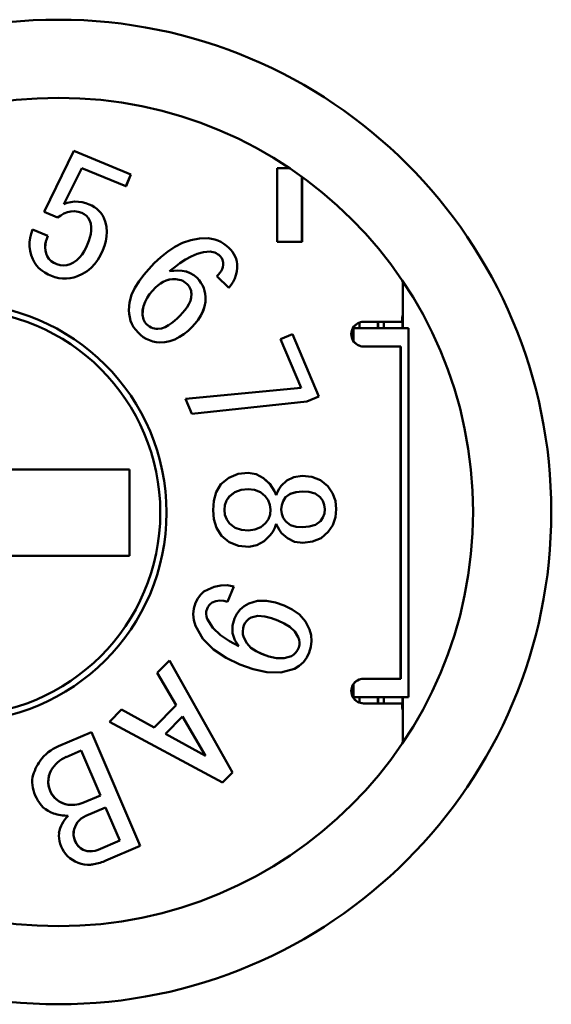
# Model space of a CAD drawing. Header units: inches. Extents: x 1 to 24, y 0.4 to 18.8.
# Tile 6 of 25: x 11.312 to 11.482, y 8.59 to 8.905. Entities that reach past the tile are written whole.
import ezdxf

# ---------------------------------------------------------------- set-up
doc = ezdxf.new("R2010")
doc.units = ezdxf.units.IN
doc.header["$LTSCALE"] = 0.8
doc.header["$MEASUREMENT"] = 0
doc.layers.add('Visible (ANSI)', color=7, linetype='Continuous', lineweight=50)

msp = doc.modelspace()

# ---------------------------------------------------------------- linework, layer by layer
at = {"layer": 'Visible (ANSI)'}
for p, q in [((11.32922, 8.86286), (11.31974, 8.84338)), ((11.34748, 8.85538), (11.32922, 8.86286)), ((11.34747, 8.85538), (11.32922, 8.86286)), ((11.32922, 8.86286), (11.32922, 8.86286)), ((11.32604, 8.84583), (11.33176, 8.85736)), ((11.32604, 8.84582), (11.33175, 8.85736)), ((11.33175, 8.85736), (11.3459, 8.85155)), ((11.3459, 8.85155), (11.34747, 8.85538)), ((11.34591, 8.85155), (11.34748, 8.85538)), ((11.34747, 8.85538), (11.34748, 8.85538)), ((11.39811, 8.8574), (11.39426, 8.8574)), ((11.39426, 8.8574), (11.39426, 8.83378)), ((11.3459, 8.85155), (11.34591, 8.85155)), ((11.40214, 8.83378), (11.40214, 8.85459)), ((11.40215, 8.85458), (11.40215, 8.83378)), ((11.32716, 8.84623), (11.32604, 8.84582)), ((11.32832, 8.8465), (11.32716, 8.84623)), ((11.3295, 8.84664), (11.32832, 8.8465)), ((11.33069, 8.84662), (11.3295, 8.84664)), ((11.33187, 8.84645), (11.33069, 8.84662)), ((11.33069, 8.84662), (11.3307, 8.84662)), ((11.33188, 8.84645), (11.3307, 8.84662)), ((11.33303, 8.84617), (11.33187, 8.84645)), ((11.33187, 8.84645), (11.33188, 8.84645)), ((11.33304, 8.84617), (11.33188, 8.84645)), ((11.33415, 8.84576), (11.33303, 8.84617)), ((11.33303, 8.84617), (11.33304, 8.84617)), ((11.33416, 8.84576), (11.33304, 8.84617)), ((11.33499, 8.84537), (11.33415, 8.84576)), ((11.33415, 8.84576), (11.33416, 8.84576)), ((11.335, 8.84537), (11.33416, 8.84576)), ((11.33579, 8.8449), (11.33499, 8.84537)), ((11.33499, 8.84537), (11.335, 8.84537)), ((11.3358, 8.8449), (11.335, 8.84537)), ((11.31974, 8.84338), (11.32405, 8.8416)), ((11.32405, 8.8416), (11.32504, 8.84225)), ((11.32406, 8.8416), (11.32505, 8.84225)), ((11.32504, 8.84225), (11.32607, 8.84282)), ((11.32504, 8.84225), (11.32505, 8.84225)), ((11.32505, 8.84225), (11.32608, 8.84282)), ((11.32607, 8.84282), (11.32717, 8.84325)), ((11.32607, 8.84282), (11.32608, 8.84282)), ((11.32608, 8.84282), (11.32718, 8.84325)), ((11.32717, 8.84325), (11.32833, 8.8435)), ((11.32717, 8.84325), (11.32718, 8.84325)), ((11.32718, 8.84325), (11.32833, 8.8435)), ((11.32833, 8.8435), (11.3295, 8.84355)), ((11.3295, 8.84355), (11.33067, 8.84337)), ((11.33067, 8.84337), (11.3318, 8.84302)), ((11.3318, 8.84302), (11.33256, 8.8426)), ((11.33256, 8.8426), (11.33327, 8.84209)), ((11.33327, 8.84209), (11.33383, 8.84142)), ((11.33654, 8.84435), (11.33579, 8.8449)), ((11.33579, 8.8449), (11.3358, 8.8449)), ((11.33654, 8.84435), (11.3358, 8.8449)), ((11.33723, 8.84373), (11.33654, 8.84435)), ((11.33722, 8.84373), (11.33654, 8.84435)), ((11.33654, 8.84435), (11.33654, 8.84435)), ((11.33783, 8.84303), (11.33722, 8.84373)), ((11.33722, 8.84373), (11.33723, 8.84373)), ((11.33783, 8.84303), (11.33723, 8.84373)), ((11.33836, 8.84227), (11.33783, 8.84303)), ((11.33836, 8.84227), (11.33783, 8.84303)), ((11.33783, 8.84303), (11.33783, 8.84303)), ((11.33881, 8.84145), (11.33836, 8.84227)), ((11.33881, 8.84145), (11.33836, 8.84227)), ((11.33836, 8.84227), (11.33836, 8.84227)), ((11.32405, 8.8416), (11.32406, 8.8416)), ((11.33383, 8.84142), (11.33429, 8.84068)), ((11.33429, 8.84068), (11.33467, 8.83963)), ((11.33467, 8.83963), (11.33483, 8.83852)), ((11.33934, 8.84002), (11.33881, 8.84145)), ((11.33933, 8.84002), (11.33881, 8.84145)), ((11.33881, 8.84145), (11.33881, 8.84145)), ((11.33968, 8.83854), (11.33933, 8.84002)), ((11.33933, 8.84002), (11.33934, 8.84002)), ((11.33969, 8.83854), (11.33934, 8.84002)), ((11.31561, 8.83636), (11.31529, 8.83502)), ((11.31603, 8.83768), (11.31561, 8.83636)), ((11.3209, 8.83569), (11.31603, 8.83768)), ((11.32089, 8.83569), (11.31603, 8.83768)), ((11.31603, 8.83768), (11.31603, 8.83768)), ((11.33464, 8.83629), (11.33439, 8.8352)), ((11.3348, 8.8374), (11.33464, 8.83629)), ((11.33483, 8.83852), (11.3348, 8.8374)), ((11.33981, 8.83702), (11.33968, 8.83854)), ((11.33968, 8.83854), (11.33969, 8.83854)), ((11.33981, 8.83702), (11.33969, 8.83854)), ((11.33972, 8.8355), (11.33981, 8.83702)), ((11.33972, 8.8355), (11.33981, 8.83702)), ((11.33981, 8.83702), (11.33981, 8.83702)), ((11.31511, 8.83364), (11.3151, 8.83226)), ((11.31529, 8.83502), (11.31511, 8.83364)), ((11.32007, 8.83199), (11.32013, 8.83294)), ((11.32008, 8.83199), (11.32014, 8.83294)), ((11.32013, 8.83294), (11.3203, 8.83388)), ((11.32013, 8.83294), (11.32014, 8.83294)), ((11.32014, 8.83294), (11.32031, 8.83388)), ((11.3203, 8.83388), (11.32056, 8.8348)), ((11.3203, 8.83388), (11.32031, 8.83388)), ((11.32031, 8.83388), (11.32057, 8.8348)), ((11.32056, 8.8348), (11.32089, 8.83569)), ((11.32056, 8.8348), (11.32057, 8.8348)), ((11.32057, 8.8348), (11.3209, 8.83569)), ((11.32089, 8.83569), (11.3209, 8.83569)), ((11.33364, 8.83308), (11.33314, 8.83193)), ((11.33404, 8.83413), (11.33364, 8.83308)), ((11.33439, 8.8352), (11.33404, 8.83413)), ((11.339, 8.83253), (11.33943, 8.834)), ((11.33901, 8.83253), (11.33944, 8.834)), ((11.33943, 8.834), (11.33972, 8.8355)), ((11.33943, 8.834), (11.33944, 8.834)), ((11.33944, 8.834), (11.33972, 8.8355)), ((11.33972, 8.8355), (11.33972, 8.8355)), ((11.364, 8.83342), (11.36151, 8.83215)), ((11.36665, 8.83435), (11.364, 8.83342)), ((11.3694, 8.83487), (11.36665, 8.83435)), ((11.3722, 8.83494), (11.3694, 8.83487)), ((11.37326, 8.83479), (11.3722, 8.83494)), ((11.37325, 8.83479), (11.3722, 8.83494)), ((11.3722, 8.83494), (11.3722, 8.83494)), ((11.37429, 8.83457), (11.37325, 8.83479)), ((11.37325, 8.83479), (11.37326, 8.83479)), ((11.3743, 8.83457), (11.37326, 8.83479)), ((11.3753, 8.83423), (11.37429, 8.83457)), ((11.37429, 8.83457), (11.3743, 8.83457)), ((11.3753, 8.83423), (11.3743, 8.83457)), ((11.37626, 8.83376), (11.3753, 8.83423)), ((11.37625, 8.83376), (11.3753, 8.83423)), ((11.3753, 8.83423), (11.3753, 8.83423)), ((11.37715, 8.83319), (11.37625, 8.83376)), ((11.37625, 8.83376), (11.37626, 8.83376)), ((11.37716, 8.83319), (11.37626, 8.83376)), ((11.37799, 8.83254), (11.37715, 8.83319)), ((11.37715, 8.83319), (11.37716, 8.83319)), ((11.37799, 8.83254), (11.37716, 8.83319)), ((11.39426, 8.83378), (11.40214, 8.83378)), ((11.40214, 8.83378), (11.40215, 8.83378)), ((11.3151, 8.83226), (11.31525, 8.83088)), ((11.31525, 8.83088), (11.31559, 8.82954)), ((11.31559, 8.82954), (11.31612, 8.82826)), ((11.32014, 8.83103), (11.32007, 8.83199)), ((11.32007, 8.83199), (11.32008, 8.83199)), ((11.32015, 8.83103), (11.32008, 8.83199)), ((11.32035, 8.8301), (11.32014, 8.83103)), ((11.32014, 8.83103), (11.32015, 8.83103)), ((11.32036, 8.8301), (11.32015, 8.83103)), ((11.3207, 8.82922), (11.32035, 8.8301)), ((11.32035, 8.8301), (11.32036, 8.8301)), ((11.32071, 8.82922), (11.32036, 8.8301)), ((11.33188, 8.82976), (11.3311, 8.82878)), ((11.33255, 8.83082), (11.33188, 8.82976)), ((11.33314, 8.83193), (11.33255, 8.83082)), ((11.33692, 8.82808), (11.33775, 8.82956)), ((11.33693, 8.82808), (11.33776, 8.82956)), ((11.33775, 8.82956), (11.3385, 8.83109)), ((11.33775, 8.82956), (11.33776, 8.82956)), ((11.33776, 8.82956), (11.33851, 8.83109)), ((11.3385, 8.83109), (11.339, 8.83253)), ((11.3385, 8.83109), (11.33851, 8.83109)), ((11.33851, 8.83109), (11.33901, 8.83253)), ((11.339, 8.83253), (11.33901, 8.83253)), ((11.35917, 8.83061), (11.35699, 8.82885)), ((11.36151, 8.83215), (11.35917, 8.83061)), ((11.36674, 8.82911), (11.36867, 8.82993)), ((11.36675, 8.82911), (11.36868, 8.82993)), ((11.36867, 8.82993), (11.3707, 8.83048)), ((11.36867, 8.82993), (11.36868, 8.82993)), ((11.36868, 8.82993), (11.37071, 8.83048)), ((11.3707, 8.83048), (11.37279, 8.83065)), ((11.3707, 8.83048), (11.37071, 8.83048)), ((11.37071, 8.83048), (11.37279, 8.83065)), ((11.37279, 8.83065), (11.37328, 8.83057)), ((11.37328, 8.83057), (11.37377, 8.83048)), ((11.37377, 8.83048), (11.37425, 8.83034)), ((11.37425, 8.83034), (11.37471, 8.83014)), ((11.37471, 8.83014), (11.37514, 8.82988)), ((11.37514, 8.82988), (11.37554, 8.82958)), ((11.37554, 8.82958), (11.37598, 8.82922)), ((11.3788, 8.83184), (11.37799, 8.83254)), ((11.37879, 8.83184), (11.37799, 8.83254)), ((11.37799, 8.83254), (11.37799, 8.83254)), ((11.37937, 8.83122), (11.37879, 8.83184)), ((11.37879, 8.83184), (11.3788, 8.83184)), ((11.37938, 8.83122), (11.3788, 8.83184)), ((11.3799, 8.83056), (11.37937, 8.83122)), ((11.37937, 8.83122), (11.37938, 8.83122)), ((11.37991, 8.83056), (11.37938, 8.83122)), ((11.38037, 8.82986), (11.3799, 8.83056)), ((11.3799, 8.83056), (11.37991, 8.83056)), ((11.38038, 8.82986), (11.37991, 8.83056)), ((11.38077, 8.82912), (11.38037, 8.82986)), ((11.38037, 8.82986), (11.38038, 8.82986)), ((11.38078, 8.82912), (11.38038, 8.82986)), ((11.31612, 8.82826), (11.31664, 8.82721)), ((11.31664, 8.82721), (11.31731, 8.82624)), ((11.32129, 8.82836), (11.3207, 8.82922)), ((11.3207, 8.82922), (11.32071, 8.82922)), ((11.3213, 8.82836), (11.32071, 8.82922)), ((11.32203, 8.82763), (11.32129, 8.82836)), ((11.32129, 8.82836), (11.3213, 8.82836)), ((11.32203, 8.82763), (11.3213, 8.82836)), ((11.32291, 8.82708), (11.32203, 8.82763)), ((11.3229, 8.82708), (11.32203, 8.82763)), ((11.32203, 8.82763), (11.32203, 8.82763)), ((11.32383, 8.82662), (11.3229, 8.82708)), ((11.3229, 8.82708), (11.32291, 8.82708)), ((11.32384, 8.82662), (11.32291, 8.82708)), ((11.32486, 8.82632), (11.32383, 8.82662)), ((11.32383, 8.82662), (11.32384, 8.82662)), ((11.32487, 8.82632), (11.32384, 8.82662)), ((11.32593, 8.82624), (11.32486, 8.82632)), ((11.32486, 8.82632), (11.32487, 8.82632)), ((11.32594, 8.82624), (11.32487, 8.82632)), ((11.327, 8.82636), (11.32593, 8.82624)), ((11.32804, 8.82664), (11.327, 8.82636)), ((11.32918, 8.82717), (11.32804, 8.82664)), ((11.3302, 8.8279), (11.32918, 8.82717)), ((11.3311, 8.82878), (11.3302, 8.8279)), ((11.33477, 8.82545), (11.33593, 8.8267)), ((11.33478, 8.82545), (11.33594, 8.8267)), ((11.33593, 8.8267), (11.33692, 8.82808)), ((11.33593, 8.8267), (11.33594, 8.8267)), ((11.33594, 8.8267), (11.33693, 8.82808)), ((11.33692, 8.82808), (11.33693, 8.82808)), ((11.35495, 8.82693), (11.35324, 8.82509)), ((11.35699, 8.82885), (11.35495, 8.82693)), ((11.36147, 8.82569), (11.36315, 8.82694)), ((11.36148, 8.82569), (11.36316, 8.82694)), ((11.36315, 8.82694), (11.3649, 8.8281)), ((11.36315, 8.82694), (11.36316, 8.82694)), ((11.36316, 8.82694), (11.36491, 8.8281)), ((11.3649, 8.8281), (11.36674, 8.82911)), ((11.3649, 8.8281), (11.36491, 8.8281)), ((11.36491, 8.8281), (11.36675, 8.82911)), ((11.36674, 8.82911), (11.36675, 8.82911)), ((11.37598, 8.82922), (11.37651, 8.82855)), ((11.37651, 8.82855), (11.37679, 8.82798)), ((11.37679, 8.82798), (11.37699, 8.82714)), ((11.37697, 8.82638), (11.37684, 8.8257)), ((11.37699, 8.82714), (11.37697, 8.82638)), ((11.38109, 8.82833), (11.38077, 8.82912)), ((11.38077, 8.82912), (11.38078, 8.82912)), ((11.38109, 8.82833), (11.38078, 8.82912)), ((11.38131, 8.82751), (11.38109, 8.82833)), ((11.3813, 8.82751), (11.38109, 8.82833)), ((11.38109, 8.82833), (11.38109, 8.82833)), ((11.38141, 8.82668), (11.3813, 8.82751)), ((11.3813, 8.82751), (11.38131, 8.82751)), ((11.38142, 8.82668), (11.38131, 8.82751)), ((11.38143, 8.82549), (11.38141, 8.82668)), ((11.38141, 8.82668), (11.38142, 8.82668)), ((11.38144, 8.82549), (11.38142, 8.82668)), ((11.31731, 8.82624), (11.3181, 8.82537)), ((11.3181, 8.82537), (11.31899, 8.82461)), ((11.31899, 8.82461), (11.31996, 8.82394)), ((11.31996, 8.82394), (11.32099, 8.82337)), ((11.32099, 8.82337), (11.32206, 8.82289)), ((11.33043, 8.82283), (11.33199, 8.82351)), ((11.33043, 8.82283), (11.33199, 8.82351)), ((11.33199, 8.82351), (11.33346, 8.82438)), ((11.33199, 8.82351), (11.33345, 8.82438)), ((11.33199, 8.82351), (11.33199, 8.82351)), ((11.33345, 8.82438), (11.33477, 8.82545)), ((11.33345, 8.82438), (11.33346, 8.82438)), ((11.33346, 8.82438), (11.33478, 8.82545)), ((11.33477, 8.82545), (11.33478, 8.82545)), ((11.3516, 8.8232), (11.35008, 8.8212)), ((11.35324, 8.82509), (11.3516, 8.8232)), ((11.35983, 8.82438), (11.36148, 8.82569)), ((11.35983, 8.82438), (11.36147, 8.82569)), ((11.36117, 8.82455), (11.35983, 8.82438)), ((11.36251, 8.82463), (11.36117, 8.82455)), ((11.36147, 8.82569), (11.36148, 8.82569)), ((11.36386, 8.82455), (11.36251, 8.82463)), ((11.36251, 8.82463), (11.36252, 8.82463)), ((11.36387, 8.82455), (11.36252, 8.82463)), ((11.36518, 8.82427), (11.36386, 8.82455)), ((11.36386, 8.82455), (11.36387, 8.82455)), ((11.36519, 8.82427), (11.36387, 8.82455)), ((11.36644, 8.82379), (11.36518, 8.82427)), ((11.36518, 8.82427), (11.36519, 8.82427)), ((11.36645, 8.82379), (11.36519, 8.82427)), ((11.36759, 8.82308), (11.36644, 8.82379)), ((11.36644, 8.82379), (11.36645, 8.82379)), ((11.3676, 8.82308), (11.36645, 8.82379)), ((11.37546, 8.82329), (11.37498, 8.82278)), ((11.37589, 8.82384), (11.37546, 8.82329)), ((11.37628, 8.82442), (11.37589, 8.82384)), ((11.3766, 8.82504), (11.37628, 8.82442)), ((11.37684, 8.8257), (11.3766, 8.82504)), ((11.38065, 8.82204), (11.38105, 8.82316)), ((11.38065, 8.82204), (11.38105, 8.82316)), ((11.38105, 8.82316), (11.38132, 8.82431)), ((11.38105, 8.82316), (11.38131, 8.82431)), ((11.38105, 8.82316), (11.38105, 8.82316)), ((11.38131, 8.82431), (11.38143, 8.82549)), ((11.38131, 8.82431), (11.38132, 8.82431)), ((11.38132, 8.82431), (11.38144, 8.82549)), ((11.38143, 8.82549), (11.38144, 8.82549)), ((11.32206, 8.82289), (11.32321, 8.82247)), ((11.32321, 8.82247), (11.32441, 8.82218)), ((11.32441, 8.82218), (11.32562, 8.82203)), ((11.32562, 8.82203), (11.32685, 8.82202)), ((11.32685, 8.82202), (11.32807, 8.82215)), ((11.32685, 8.82202), (11.32686, 8.82202)), ((11.32686, 8.82202), (11.32808, 8.82215)), ((11.32807, 8.82215), (11.32927, 8.82242)), ((11.32807, 8.82215), (11.32808, 8.82215)), ((11.32808, 8.82215), (11.32927, 8.82242)), ((11.32927, 8.82242), (11.33043, 8.82283)), ((11.32927, 8.82242), (11.33043, 8.82283)), ((11.32927, 8.82242), (11.32927, 8.82242)), ((11.33043, 8.82283), (11.33043, 8.82283)), ((11.35008, 8.8212), (11.34876, 8.81907)), ((11.35691, 8.82049), (11.35609, 8.81986)), ((11.35691, 8.82049), (11.35609, 8.81986)), ((11.35779, 8.82102), (11.35691, 8.82049)), ((11.3578, 8.82102), (11.35691, 8.82049)), ((11.35691, 8.82049), (11.35691, 8.82049)), ((11.35875, 8.82143), (11.35779, 8.82102)), ((11.35779, 8.82102), (11.3578, 8.82102)), ((11.35876, 8.82143), (11.3578, 8.82102)), ((11.35975, 8.82169), (11.35875, 8.82143)), ((11.35875, 8.82143), (11.35876, 8.82143)), ((11.35976, 8.82169), (11.35876, 8.82143)), ((11.36078, 8.82181), (11.35975, 8.82169)), ((11.35975, 8.82169), (11.35976, 8.82169)), ((11.36079, 8.82181), (11.35976, 8.82169)), ((11.36182, 8.82185), (11.36078, 8.82181)), ((11.36238, 8.82177), (11.36182, 8.82185)), ((11.36295, 8.82166), (11.36238, 8.82177)), ((11.3635, 8.82151), (11.36295, 8.82166)), ((11.36402, 8.82128), (11.3635, 8.82151)), ((11.36451, 8.82098), (11.36402, 8.82128)), ((11.36497, 8.82064), (11.36451, 8.82098)), ((11.36542, 8.82028), (11.36497, 8.82064)), ((11.36575, 8.8199), (11.36542, 8.82028)), ((11.36863, 8.82222), (11.36759, 8.82308)), ((11.36759, 8.82308), (11.3676, 8.82308)), ((11.36864, 8.82222), (11.3676, 8.82308)), ((11.36926, 8.82149), (11.36863, 8.82222)), ((11.36863, 8.82222), (11.36864, 8.82222)), ((11.36927, 8.82149), (11.36864, 8.82222)), ((11.36985, 8.82071), (11.36926, 8.82149)), ((11.36926, 8.82149), (11.36927, 8.82149)), ((11.36986, 8.82071), (11.36927, 8.82149)), ((11.37035, 8.81988), (11.36985, 8.82071)), ((11.36985, 8.82071), (11.36986, 8.82071)), ((11.37035, 8.81988), (11.36986, 8.82071)), ((11.37498, 8.82278), (11.37872, 8.81908)), ((11.37947, 8.81999), (11.38011, 8.82099)), ((11.37948, 8.81999), (11.38012, 8.82099)), ((11.38011, 8.82099), (11.38065, 8.82204)), ((11.38011, 8.82099), (11.38012, 8.82099)), ((11.38012, 8.82099), (11.38065, 8.82204)), ((11.38065, 8.82204), (11.38065, 8.82204)), ((11.43436, 8.82114), (11.43436, 8.80622)), ((11.34876, 8.81907), (11.34769, 8.8168)), ((11.35345, 8.81702), (11.35265, 8.81584)), ((11.35346, 8.81702), (11.35266, 8.81584)), ((11.35435, 8.81812), (11.35345, 8.81702)), ((11.35345, 8.81702), (11.35346, 8.81702)), ((11.35436, 8.81812), (11.35346, 8.81702)), ((11.35531, 8.81917), (11.35435, 8.81812)), ((11.35435, 8.81812), (11.35436, 8.81812)), ((11.35531, 8.81917), (11.35436, 8.81812)), ((11.35609, 8.81986), (11.35531, 8.81917)), ((11.35609, 8.81986), (11.35531, 8.81917)), ((11.35531, 8.81917), (11.35531, 8.81917)), ((11.35609, 8.81986), (11.35609, 8.81986)), ((11.36606, 8.81951), (11.36575, 8.8199)), ((11.36632, 8.81908), (11.36606, 8.81951)), ((11.36653, 8.81862), (11.36632, 8.81908)), ((11.36668, 8.81814), (11.36653, 8.81862)), ((11.36678, 8.81765), (11.36668, 8.81814)), ((11.36684, 8.81715), (11.36678, 8.81765)), ((11.36678, 8.81601), (11.36684, 8.81715)), ((11.37074, 8.81899), (11.37035, 8.81988)), ((11.37073, 8.81899), (11.37035, 8.81988)), ((11.37035, 8.81988), (11.37035, 8.81988)), ((11.37101, 8.81806), (11.37073, 8.81899)), ((11.37073, 8.81899), (11.37074, 8.81899)), ((11.37102, 8.81806), (11.37074, 8.81899)), ((11.3712, 8.81711), (11.37101, 8.81806)), ((11.37101, 8.81806), (11.37102, 8.81806)), ((11.3712, 8.81711), (11.37102, 8.81806)), ((11.37133, 8.81614), (11.3712, 8.81711)), ((11.37132, 8.81614), (11.3712, 8.81711)), ((11.3712, 8.81711), (11.3712, 8.81711)), ((11.37872, 8.81908), (11.37947, 8.81999)), ((11.37872, 8.81908), (11.37873, 8.81908)), ((11.37873, 8.81908), (11.37948, 8.81999)), ((11.37947, 8.81999), (11.37948, 8.81999)), ((11.34699, 8.81439), (11.34682, 8.81189)), ((11.34769, 8.8168), (11.34699, 8.81439)), ((11.35199, 8.81458), (11.35149, 8.81325)), ((11.35199, 8.81458), (11.3515, 8.81325)), ((11.35265, 8.81584), (11.35199, 8.81458)), ((11.35266, 8.81584), (11.35199, 8.81458)), ((11.35199, 8.81458), (11.35199, 8.81458)), ((11.35265, 8.81584), (11.35266, 8.81584)), ((11.36541, 8.81287), (11.36601, 8.81385)), ((11.36601, 8.81385), (11.36648, 8.8149)), ((11.36648, 8.8149), (11.36678, 8.81601)), ((11.37102, 8.81305), (11.3713, 8.81459)), ((11.37103, 8.81305), (11.37131, 8.81459)), ((11.3713, 8.81459), (11.37132, 8.81614)), ((11.3713, 8.81459), (11.37131, 8.81459)), ((11.37131, 8.81459), (11.37133, 8.81614)), ((11.37132, 8.81614), (11.37133, 8.81614)), ((11.34682, 8.81189), (11.34693, 8.81077)), ((11.34693, 8.81077), (11.3471, 8.80965)), ((11.35123, 8.81186), (11.35118, 8.81044)), ((11.35124, 8.81186), (11.35119, 8.81044)), ((11.35149, 8.81325), (11.35123, 8.81186)), ((11.35123, 8.81186), (11.35124, 8.81186)), ((11.3515, 8.81325), (11.35124, 8.81186)), ((11.35149, 8.81325), (11.3515, 8.81325)), ((11.3632, 8.81023), (11.36399, 8.81106)), ((11.36399, 8.81106), (11.36473, 8.81194)), ((11.36473, 8.81194), (11.36541, 8.81287)), ((11.36982, 8.81019), (11.37051, 8.81158)), ((11.36983, 8.81019), (11.37052, 8.81158)), ((11.37051, 8.81158), (11.37102, 8.81305)), ((11.37051, 8.81158), (11.37052, 8.81158)), ((11.37052, 8.81158), (11.37103, 8.81305)), ((11.37102, 8.81305), (11.37103, 8.81305)), ((11.3471, 8.80965), (11.34739, 8.80856)), ((11.34739, 8.80856), (11.34781, 8.80752)), ((11.34781, 8.80752), (11.34835, 8.80653)), ((11.35118, 8.81044), (11.35126, 8.80994)), ((11.35118, 8.81044), (11.35119, 8.81044)), ((11.35119, 8.81044), (11.35126, 8.80994)), ((11.35126, 8.80994), (11.35135, 8.80945)), ((11.35126, 8.80994), (11.35136, 8.80945)), ((11.35126, 8.80994), (11.35126, 8.80994)), ((11.35135, 8.80945), (11.35149, 8.80897)), ((11.35135, 8.80945), (11.35136, 8.80945)), ((11.35136, 8.80945), (11.3515, 8.80897)), ((11.35149, 8.80897), (11.3517, 8.80852)), ((11.35149, 8.80897), (11.3515, 8.80897)), ((11.3515, 8.80897), (11.35171, 8.80852)), ((11.3517, 8.80852), (11.35197, 8.8081)), ((11.3517, 8.80852), (11.35171, 8.80852)), ((11.35171, 8.80852), (11.35197, 8.8081)), ((11.35197, 8.8081), (11.35227, 8.8077)), ((11.35197, 8.8081), (11.35228, 8.8077)), ((11.35197, 8.8081), (11.35197, 8.8081)), ((11.35227, 8.8077), (11.35259, 8.80732)), ((11.35227, 8.8077), (11.35228, 8.8077)), ((11.35228, 8.8077), (11.3526, 8.80732)), ((11.35946, 8.80708), (11.36046, 8.80778)), ((11.36046, 8.80778), (11.36142, 8.80855)), ((11.36142, 8.80855), (11.36232, 8.80937)), ((11.36232, 8.80937), (11.3632, 8.81023)), ((11.36695, 8.80652), (11.36801, 8.80766)), ((11.36695, 8.80652), (11.36801, 8.80766)), ((11.36801, 8.80766), (11.36898, 8.80888)), ((11.36801, 8.80766), (11.36897, 8.80888)), ((11.36801, 8.80766), (11.36801, 8.80766)), ((11.36897, 8.80888), (11.36982, 8.81019)), ((11.36897, 8.80888), (11.36898, 8.80888)), ((11.36898, 8.80888), (11.36983, 8.81019)), ((11.36982, 8.81019), (11.36983, 8.81019)), ((11.42052, 8.80622), (11.42052, 8.80794)), ((11.42183, 8.80819), (11.4238, 8.80819)), ((11.4238, 8.80819), (11.43373, 8.80819)), ((11.42638, 8.80622), (11.42638, 8.80819)), ((11.42649, 8.80819), (11.42649, 8.80622)), ((11.42834, 8.80622), (11.42834, 8.80819)), ((11.43421, 8.80819), (11.43373, 8.80819)), ((11.43424, 8.80622), (11.43424, 8.80819)), ((11.34835, 8.80653), (11.34902, 8.80562)), ((11.34902, 8.80562), (11.34975, 8.80476)), ((11.34975, 8.80476), (11.35057, 8.80401)), ((11.35259, 8.80732), (11.35302, 8.80698)), ((11.35259, 8.80732), (11.3526, 8.80732)), ((11.3526, 8.80732), (11.35303, 8.80698)), ((11.35302, 8.80698), (11.35347, 8.80667)), ((11.35302, 8.80698), (11.35303, 8.80698)), ((11.35303, 8.80698), (11.35347, 8.80667)), ((11.35347, 8.80667), (11.35394, 8.8064)), ((11.35347, 8.80667), (11.35394, 8.8064)), ((11.35347, 8.80667), (11.35347, 8.80667)), ((11.35394, 8.8064), (11.35444, 8.8062)), ((11.35394, 8.8064), (11.35445, 8.8062)), ((11.35394, 8.8064), (11.35394, 8.8064)), ((11.35444, 8.8062), (11.35497, 8.80606)), ((11.35444, 8.8062), (11.35445, 8.8062)), ((11.35445, 8.8062), (11.35497, 8.80606)), ((11.35497, 8.80606), (11.3555, 8.80597)), ((11.35497, 8.80606), (11.35551, 8.80597)), ((11.35497, 8.80606), (11.35497, 8.80606)), ((11.3555, 8.80597), (11.35604, 8.80591)), ((11.3555, 8.80597), (11.35551, 8.80597)), ((11.35551, 8.80597), (11.35604, 8.80591)), ((11.35604, 8.80591), (11.35725, 8.80605)), ((11.35725, 8.80605), (11.3584, 8.80648)), ((11.3584, 8.80648), (11.35946, 8.80708)), ((11.36302, 8.80336), (11.36442, 8.80429)), ((11.36303, 8.80336), (11.36443, 8.80429)), ((11.36442, 8.80429), (11.36572, 8.80536)), ((11.36442, 8.80429), (11.36443, 8.80429)), ((11.36443, 8.80429), (11.36573, 8.80536)), ((11.36572, 8.80536), (11.36695, 8.80652)), ((11.36572, 8.80536), (11.36573, 8.80536)), ((11.36573, 8.80536), (11.36695, 8.80652)), ((11.36695, 8.80652), (11.36695, 8.80652)), ((11.41856, 8.80622), (11.42077, 8.80622)), ((11.41856, 8.80213), (11.41856, 8.80622)), ((11.43614, 8.80622), (11.42077, 8.80622)), ((11.43614, 8.68811), (11.43614, 8.80622)), ((11.43621, 8.80622), (11.43614, 8.80622)), ((11.43621, 8.68811), (11.43621, 8.80622)), ((11.35057, 8.80401), (11.35144, 8.80334)), ((11.35144, 8.80334), (11.35239, 8.80276)), ((11.35239, 8.80276), (11.35339, 8.80229)), ((11.35339, 8.80229), (11.35444, 8.80193)), ((11.35444, 8.80193), (11.35552, 8.80171)), ((11.35552, 8.80171), (11.35662, 8.80162)), ((11.35662, 8.80162), (11.35831, 8.80167)), ((11.35831, 8.80167), (11.35996, 8.802)), ((11.35831, 8.80167), (11.35995, 8.802)), ((11.35831, 8.80167), (11.35831, 8.80167)), ((11.35995, 8.802), (11.36153, 8.80258)), ((11.35995, 8.802), (11.35996, 8.802)), ((11.35996, 8.802), (11.36154, 8.80258)), ((11.36153, 8.80258), (11.36302, 8.80336)), ((11.36153, 8.80258), (11.36154, 8.80258)), ((11.36154, 8.80258), (11.36303, 8.80336)), ((11.36302, 8.80336), (11.36303, 8.80336)), ((11.39914, 8.80423), (11.39532, 8.80261)), ((11.39532, 8.80261), (11.40187, 8.78711)), ((11.40755, 8.78433), (11.39914, 8.80423)), ((11.39914, 8.80423), (11.39915, 8.80423)), ((11.40756, 8.78433), (11.39915, 8.80423)), ((11.43364, 8.80031), (11.42183, 8.80031)), ((11.43364, 8.69401), (11.43364, 8.80031)), ((11.43369, 8.80031), (11.43364, 8.80031)), ((11.43369, 8.69401), (11.43369, 8.80031)), ((11.40187, 8.78711), (11.36495, 8.78361)), ((11.36495, 8.78361), (11.36699, 8.7788)), ((11.36699, 8.7788), (11.40367, 8.78269)), ((11.36699, 8.7788), (11.40366, 8.78269)), ((11.40366, 8.78269), (11.40755, 8.78433)), ((11.40366, 8.78269), (11.40367, 8.78269)), ((11.40367, 8.78269), (11.40756, 8.78433)), ((11.40755, 8.78433), (11.40756, 8.78433)), ((11.36699, 8.7788), (11.36699, 8.7788)), ((11.34703, 8.76094), (11.27617, 8.76094)), ((11.34703, 8.73338), (11.34703, 8.76094)), ((11.37872, 8.7583), (11.37626, 8.75621)), ((11.3817, 8.75954), (11.37872, 8.7583)), ((11.38491, 8.75993), (11.3817, 8.75954)), ((11.38753, 8.75946), (11.38491, 8.75993)), ((11.38491, 8.75993), (11.38492, 8.75993)), ((11.38754, 8.75946), (11.38492, 8.75993)), ((11.38985, 8.75815), (11.38753, 8.75946)), ((11.38753, 8.75946), (11.38754, 8.75946)), ((11.38985, 8.75815), (11.38754, 8.75946)), ((11.39182, 8.75634), (11.38985, 8.75815)), ((11.39181, 8.75634), (11.38985, 8.75815)), ((11.38985, 8.75815), (11.38985, 8.75815)), ((11.39732, 8.7574), (11.39545, 8.75569)), ((11.39958, 8.75853), (11.39732, 8.7574)), ((11.40217, 8.75896), (11.39958, 8.75853)), ((11.40529, 8.75862), (11.40217, 8.75896)), ((11.40529, 8.75862), (11.40217, 8.75896)), ((11.40217, 8.75896), (11.40217, 8.75896)), ((11.40808, 8.7575), (11.40529, 8.75862)), ((11.40807, 8.7575), (11.40529, 8.75862)), ((11.40529, 8.75862), (11.40529, 8.75862)), ((11.4104, 8.75558), (11.40807, 8.7575)), ((11.40807, 8.7575), (11.40808, 8.7575)), ((11.4104, 8.75558), (11.40808, 8.7575)), ((11.37626, 8.75621), (11.37472, 8.75371)), ((11.38275, 8.75445), (11.38066, 8.75372)), ((11.38276, 8.75445), (11.38067, 8.75372)), ((11.38496, 8.75469), (11.38275, 8.75445)), ((11.38275, 8.75445), (11.38276, 8.75445)), ((11.38496, 8.75469), (11.38276, 8.75445)), ((11.38698, 8.75447), (11.38496, 8.75469)), ((11.38886, 8.75373), (11.38698, 8.75447)), ((11.39264, 8.75522), (11.39181, 8.75634)), ((11.39181, 8.75634), (11.39182, 8.75634)), ((11.39265, 8.75522), (11.39182, 8.75634)), ((11.39333, 8.754), (11.39264, 8.75522)), ((11.39264, 8.75522), (11.39265, 8.75522)), ((11.39333, 8.754), (11.39265, 8.75522)), ((11.39386, 8.75271), (11.39333, 8.754)), ((11.39386, 8.7527), (11.39333, 8.754)), ((11.39333, 8.754), (11.39333, 8.754)), ((11.39481, 8.75476), (11.39428, 8.75376)), ((11.39545, 8.75569), (11.39481, 8.75476)), ((11.40221, 8.75393), (11.40023, 8.75375)), ((11.40222, 8.75393), (11.40024, 8.75375)), ((11.40437, 8.7538), (11.40221, 8.75393)), ((11.41191, 8.75342), (11.4104, 8.75558)), ((11.4119, 8.75342), (11.4104, 8.75558)), ((11.4104, 8.75558), (11.4104, 8.75558)), ((11.37393, 8.75089), (11.37372, 8.74796)), ((11.37472, 8.75371), (11.37393, 8.75089)), ((11.37804, 8.75105), (11.37751, 8.74957)), ((11.37804, 8.75105), (11.37751, 8.74957)), ((11.37892, 8.75235), (11.37804, 8.75105)), ((11.37893, 8.75235), (11.37804, 8.75105)), ((11.37804, 8.75105), (11.37804, 8.75105)), ((11.38066, 8.75372), (11.37892, 8.75235)), ((11.37892, 8.75235), (11.37893, 8.75235)), ((11.38067, 8.75372), (11.37893, 8.75235)), ((11.38066, 8.75372), (11.38067, 8.75372)), ((11.39043, 8.75245), (11.38886, 8.75373)), ((11.39133, 8.75116), (11.39043, 8.75245)), ((11.3919, 8.74969), (11.39133, 8.75116)), ((11.39428, 8.75376), (11.39386, 8.7527)), ((11.39613, 8.75087), (11.39566, 8.74955)), ((11.39614, 8.75087), (11.39567, 8.74955)), ((11.3969, 8.75205), (11.39613, 8.75087)), ((11.39613, 8.75087), (11.39614, 8.75087)), ((11.3969, 8.75205), (11.39614, 8.75087)), ((11.39841, 8.75319), (11.3969, 8.75205)), ((11.39842, 8.75319), (11.3969, 8.75205)), ((11.3969, 8.75205), (11.3969, 8.75205)), ((11.40023, 8.75375), (11.39841, 8.75319)), ((11.39841, 8.75319), (11.39842, 8.75319)), ((11.40024, 8.75375), (11.39842, 8.75319)), ((11.40023, 8.75375), (11.40024, 8.75375)), ((11.40633, 8.75329), (11.40437, 8.7538)), ((11.408, 8.75214), (11.40633, 8.75329)), ((11.40879, 8.75098), (11.408, 8.75214)), ((11.40928, 8.74967), (11.40879, 8.75098)), ((11.4128, 8.75093), (11.4119, 8.75342)), ((11.4119, 8.75342), (11.41191, 8.75342)), ((11.41281, 8.75093), (11.41191, 8.75342)), ((11.41309, 8.74831), (11.4128, 8.75093)), ((11.4128, 8.75093), (11.41281, 8.75093)), ((11.4131, 8.74831), (11.41281, 8.75093)), ((11.37372, 8.74796), (11.37399, 8.74504)), ((11.37751, 8.74957), (11.37734, 8.748)), ((11.37734, 8.748), (11.37753, 8.74644)), ((11.37734, 8.748), (11.37735, 8.748)), ((11.37751, 8.74957), (11.37735, 8.748)), ((11.37735, 8.748), (11.37753, 8.74644)), ((11.37751, 8.74957), (11.37751, 8.74957)), ((11.39209, 8.74813), (11.3919, 8.74969)), ((11.39193, 8.74656), (11.39209, 8.74813)), ((11.39566, 8.74955), (11.39552, 8.74816)), ((11.39552, 8.74816), (11.39568, 8.74676)), ((11.39552, 8.74816), (11.39553, 8.74816)), ((11.39567, 8.74955), (11.39553, 8.74816)), ((11.39553, 8.74816), (11.39569, 8.74676)), ((11.39566, 8.74955), (11.39567, 8.74955)), ((11.40945, 8.74828), (11.40928, 8.74967)), ((11.40931, 8.74688), (11.40945, 8.74828)), ((11.41284, 8.74568), (11.41309, 8.74831)), ((11.41285, 8.74568), (11.4131, 8.74831)), ((11.41309, 8.74831), (11.4131, 8.74831)), ((11.37399, 8.74504), (11.37482, 8.74224)), ((11.37753, 8.74644), (11.37809, 8.74497)), ((11.37753, 8.74644), (11.37809, 8.74497)), ((11.37753, 8.74644), (11.37753, 8.74644)), ((11.37809, 8.74497), (11.379, 8.74368)), ((11.37809, 8.74497), (11.379, 8.74368)), ((11.37809, 8.74497), (11.37809, 8.74497)), ((11.39051, 8.74378), (11.39139, 8.74508)), ((11.39139, 8.74508), (11.39193, 8.74656)), ((11.39568, 8.74676), (11.39617, 8.74545)), ((11.39568, 8.74676), (11.39569, 8.74676)), ((11.39569, 8.74676), (11.39618, 8.74545)), ((11.39617, 8.74545), (11.39696, 8.7443)), ((11.39617, 8.74545), (11.39618, 8.74545)), ((11.39618, 8.74545), (11.39697, 8.7443)), ((11.40807, 8.74439), (11.40884, 8.74556)), ((11.40884, 8.74556), (11.40931, 8.74688)), ((11.41199, 8.74318), (11.41284, 8.74568)), ((11.412, 8.74318), (11.41285, 8.74568)), ((11.41284, 8.74568), (11.41285, 8.74568)), ((11.37482, 8.74224), (11.3764, 8.73978)), ((11.379, 8.74368), (11.38075, 8.74233)), ((11.379, 8.74368), (11.38076, 8.74233)), ((11.379, 8.74368), (11.379, 8.74368)), ((11.38075, 8.74233), (11.38285, 8.74164)), ((11.38075, 8.74233), (11.38076, 8.74233)), ((11.38076, 8.74233), (11.38286, 8.74164)), ((11.38285, 8.74164), (11.38507, 8.74145)), ((11.38285, 8.74164), (11.38286, 8.74164)), ((11.38286, 8.74164), (11.38507, 8.74145)), ((11.38507, 8.74145), (11.38708, 8.74171)), ((11.38708, 8.74171), (11.38895, 8.74248)), ((11.38895, 8.74248), (11.39051, 8.74378)), ((11.39279, 8.74103), (11.39346, 8.74226)), ((11.3928, 8.74103), (11.39347, 8.74226)), ((11.39346, 8.74226), (11.39394, 8.74358)), ((11.39346, 8.74226), (11.39347, 8.74226)), ((11.39347, 8.74226), (11.39394, 8.74357)), ((11.39394, 8.74358), (11.39438, 8.74254)), ((11.39438, 8.74254), (11.39493, 8.74155)), ((11.39493, 8.74155), (11.39559, 8.74063)), ((11.39696, 8.7443), (11.3985, 8.74318)), ((11.39696, 8.7443), (11.39697, 8.7443)), ((11.39697, 8.7443), (11.39851, 8.74318)), ((11.3985, 8.74318), (11.40033, 8.74265)), ((11.3985, 8.74318), (11.39851, 8.74318)), ((11.39851, 8.74318), (11.40033, 8.74265)), ((11.40033, 8.74265), (11.40233, 8.74251)), ((11.40033, 8.74265), (11.40234, 8.74251)), ((11.40033, 8.74265), (11.40033, 8.74265)), ((11.40233, 8.74251), (11.40446, 8.74267)), ((11.40446, 8.74267), (11.40641, 8.74322)), ((11.40641, 8.74322), (11.40807, 8.74439)), ((11.41052, 8.74098), (11.41199, 8.74318)), ((11.41053, 8.74098), (11.412, 8.74318)), ((11.41199, 8.74318), (11.412, 8.74318)), ((11.3764, 8.73978), (11.37889, 8.73772)), ((11.39002, 8.73807), (11.39195, 8.73991)), ((11.39003, 8.73807), (11.39196, 8.73991)), ((11.39195, 8.73991), (11.39279, 8.74103)), ((11.39195, 8.73991), (11.39196, 8.73991)), ((11.39196, 8.73991), (11.3928, 8.74103)), ((11.39279, 8.74103), (11.3928, 8.74103)), ((11.39559, 8.74063), (11.39748, 8.73895)), ((11.39748, 8.73895), (11.39977, 8.73785)), ((11.40546, 8.73787), (11.40823, 8.73903)), ((11.40547, 8.73787), (11.40824, 8.73903)), ((11.40823, 8.73903), (11.41052, 8.74098)), ((11.40823, 8.73903), (11.40824, 8.73903)), ((11.40824, 8.73903), (11.41053, 8.74098)), ((11.41052, 8.74098), (11.41053, 8.74098)), ((11.37889, 8.73772), (11.3819, 8.73653)), ((11.3819, 8.73653), (11.38512, 8.7362)), ((11.38512, 8.7362), (11.38773, 8.73673)), ((11.38512, 8.7362), (11.38513, 8.7362)), ((11.38513, 8.7362), (11.38774, 8.73673)), ((11.38773, 8.73673), (11.39002, 8.73807)), ((11.38773, 8.73673), (11.38774, 8.73673)), ((11.38774, 8.73673), (11.39003, 8.73807)), ((11.39002, 8.73807), (11.39003, 8.73807)), ((11.39977, 8.73785), (11.40237, 8.73748)), ((11.40237, 8.73748), (11.40546, 8.73787)), ((11.40237, 8.73748), (11.40238, 8.73748)), ((11.40238, 8.73748), (11.40547, 8.73787)), ((11.40546, 8.73787), (11.40547, 8.73787)), ((11.27617, 8.73338), (11.34703, 8.73338)), ((11.37215, 8.72261), (11.37083, 8.72189)), ((11.3741, 8.72341), (11.37215, 8.72261)), ((11.37616, 8.72388), (11.3741, 8.72341)), ((11.37827, 8.72392), (11.37616, 8.72388)), ((11.38033, 8.72348), (11.37827, 8.72392)), ((11.37827, 8.72392), (11.37828, 8.72392)), ((11.38034, 8.72348), (11.37828, 8.72392)), ((11.37836, 8.71861), (11.38033, 8.72348)), ((11.37837, 8.71861), (11.38034, 8.72348)), ((11.38033, 8.72348), (11.38034, 8.72348)), ((11.36881, 8.71967), (11.36815, 8.71832)), ((11.3697, 8.72089), (11.36881, 8.71967)), ((11.37083, 8.72189), (11.3697, 8.72089)), ((11.36758, 8.71652), (11.36736, 8.71465)), ((11.36815, 8.71832), (11.36758, 8.71652)), ((11.37157, 8.71557), (11.3718, 8.71635)), ((11.37157, 8.71557), (11.3718, 8.71635)), ((11.3718, 8.71635), (11.37209, 8.71696)), ((11.3718, 8.71635), (11.37209, 8.71696)), ((11.3718, 8.71635), (11.3718, 8.71635)), ((11.37209, 8.71696), (11.37246, 8.71752)), ((11.37209, 8.71696), (11.37245, 8.71752)), ((11.37209, 8.71696), (11.37209, 8.71696)), ((11.37245, 8.71752), (11.37292, 8.718)), ((11.37245, 8.71752), (11.37246, 8.71752)), ((11.37246, 8.71752), (11.37293, 8.718)), ((11.37292, 8.718), (11.37348, 8.71837)), ((11.37292, 8.718), (11.37293, 8.718)), ((11.37293, 8.718), (11.37349, 8.71837)), ((11.37348, 8.71837), (11.37466, 8.71883)), ((11.37348, 8.71837), (11.37349, 8.71837)), ((11.37349, 8.71837), (11.37466, 8.71883)), ((11.37466, 8.71883), (11.3759, 8.71905)), ((11.37466, 8.71883), (11.3759, 8.71905)), ((11.37466, 8.71883), (11.37466, 8.71883)), ((11.3759, 8.71905), (11.37715, 8.71896)), ((11.37715, 8.71896), (11.37836, 8.71861)), ((11.37836, 8.71861), (11.37837, 8.71861)), ((11.38239, 8.71613), (11.38134, 8.7148)), ((11.38367, 8.71724), (11.38239, 8.71613)), ((11.38512, 8.7181), (11.38367, 8.71724)), ((11.38789, 8.71895), (11.38512, 8.7181)), ((11.39079, 8.71898), (11.38789, 8.71895)), ((11.39365, 8.71843), (11.39079, 8.71898)), ((11.39079, 8.71898), (11.3908, 8.71898)), ((11.39365, 8.71843), (11.3908, 8.71898)), ((11.39641, 8.71748), (11.39365, 8.71843)), ((11.3964, 8.71748), (11.39365, 8.71843)), ((11.39365, 8.71843), (11.39365, 8.71843)), ((11.399, 8.71619), (11.3964, 8.71748)), ((11.3964, 8.71748), (11.39641, 8.71748)), ((11.39901, 8.71619), (11.39641, 8.71748)), ((11.40136, 8.71451), (11.399, 8.71619)), ((11.399, 8.71619), (11.39901, 8.71619)), ((11.40137, 8.71451), (11.39901, 8.71619)), ((11.36736, 8.71465), (11.36754, 8.71277)), ((11.37151, 8.71475), (11.37157, 8.71557)), ((11.37151, 8.71475), (11.37157, 8.71557)), ((11.3716, 8.71394), (11.37151, 8.71475)), ((11.37159, 8.71394), (11.37151, 8.71475)), ((11.37151, 8.71475), (11.37151, 8.71475)), ((11.37157, 8.71557), (11.37157, 8.71557)), ((11.37181, 8.71315), (11.37159, 8.71394)), ((11.37159, 8.71394), (11.3716, 8.71394)), ((11.37182, 8.71315), (11.3716, 8.71394)), ((11.37362, 8.71026), (11.37181, 8.71315)), ((11.37181, 8.71315), (11.37182, 8.71315)), ((11.37362, 8.71026), (11.37182, 8.71315)), ((11.38057, 8.7133), (11.37994, 8.71101)), ((11.38134, 8.7148), (11.38057, 8.7133)), ((11.38517, 8.71315), (11.38451, 8.71257)), ((11.38517, 8.71315), (11.38452, 8.71257)), ((11.38591, 8.7136), (11.38517, 8.71315)), ((11.38592, 8.7136), (11.38517, 8.71315)), ((11.38517, 8.71315), (11.38517, 8.71315)), ((11.38804, 8.7141), (11.38591, 8.7136)), ((11.38591, 8.7136), (11.38592, 8.7136)), ((11.38805, 8.7141), (11.38592, 8.7136)), ((11.39023, 8.71391), (11.38804, 8.7141)), ((11.39236, 8.71337), (11.39023, 8.71391)), ((11.39443, 8.71262), (11.39236, 8.71337)), ((11.40327, 8.71233), (11.40136, 8.71451)), ((11.40136, 8.71451), (11.40137, 8.71451)), ((11.40328, 8.71233), (11.40137, 8.71451)), ((11.36754, 8.71277), (11.36809, 8.71097)), ((11.36809, 8.71097), (11.37041, 8.70674)), ((11.37615, 8.70797), (11.37362, 8.71026)), ((11.37615, 8.70797), (11.37362, 8.71026)), ((11.37362, 8.71026), (11.37362, 8.71026)), ((11.37994, 8.71101), (11.37994, 8.70863)), ((11.3833, 8.71014), (11.3832, 8.70915)), ((11.38331, 8.71014), (11.3832, 8.70915)), ((11.38359, 8.7111), (11.3833, 8.71014)), ((11.3833, 8.71014), (11.38331, 8.71014)), ((11.3836, 8.7111), (11.38331, 8.71014)), ((11.38399, 8.71187), (11.38359, 8.7111)), ((11.38359, 8.7111), (11.3836, 8.7111)), ((11.384, 8.71187), (11.3836, 8.7111)), ((11.38451, 8.71257), (11.38399, 8.71187)), ((11.38399, 8.71187), (11.384, 8.71187)), ((11.38452, 8.71257), (11.384, 8.71187)), ((11.38451, 8.71257), (11.38452, 8.71257)), ((11.39641, 8.71172), (11.39443, 8.71262)), ((11.39826, 8.71059), (11.39641, 8.71172)), ((11.39987, 8.70913), (11.39826, 8.71059)), ((11.40458, 8.70974), (11.40327, 8.71233)), ((11.40327, 8.71233), (11.40328, 8.71233)), ((11.40459, 8.70974), (11.40328, 8.71233)), ((11.37041, 8.70674), (11.37382, 8.70332)), ((11.379, 8.70606), (11.37615, 8.70797)), ((11.37899, 8.70606), (11.37615, 8.70797)), ((11.37615, 8.70797), (11.37615, 8.70797)), ((11.37994, 8.70863), (11.38066, 8.70637)), ((11.3832, 8.70915), (11.38328, 8.70816)), ((11.3832, 8.70915), (11.38329, 8.70816)), ((11.3832, 8.70915), (11.3832, 8.70915)), ((11.38328, 8.70816), (11.38354, 8.70719)), ((11.38328, 8.70816), (11.38329, 8.70816)), ((11.38329, 8.70816), (11.38355, 8.70719)), ((11.38354, 8.70719), (11.38448, 8.70543)), ((11.38354, 8.70719), (11.38355, 8.70719)), ((11.38355, 8.70719), (11.38448, 8.70543)), ((11.40097, 8.70727), (11.39987, 8.70913)), ((11.4012, 8.70647), (11.40097, 8.70727)), ((11.40506, 8.70793), (11.40458, 8.70974)), ((11.40458, 8.70974), (11.40459, 8.70974)), ((11.40507, 8.70793), (11.40459, 8.70974)), ((11.40521, 8.70607), (11.40506, 8.70793)), ((11.40506, 8.70793), (11.40507, 8.70793)), ((11.40522, 8.70607), (11.40507, 8.70793)), ((11.38197, 8.70438), (11.37899, 8.70606)), ((11.37899, 8.70606), (11.379, 8.70606)), ((11.38197, 8.70438), (11.379, 8.70606)), ((11.38066, 8.70637), (11.38197, 8.70438)), ((11.38448, 8.70543), (11.38581, 8.70394)), ((11.38448, 8.70543), (11.38582, 8.70394)), ((11.38448, 8.70543), (11.38448, 8.70543)), ((11.38581, 8.70394), (11.38746, 8.70281)), ((11.38581, 8.70394), (11.38582, 8.70394)), ((11.38582, 8.70394), (11.38746, 8.70281)), ((11.40076, 8.70317), (11.40117, 8.704)), ((11.40117, 8.704), (11.40135, 8.70481)), ((11.40136, 8.70565), (11.4012, 8.70647)), ((11.40135, 8.70481), (11.40136, 8.70565)), ((11.40446, 8.70243), (11.40501, 8.70421)), ((11.40446, 8.70243), (11.40501, 8.70421)), ((11.40501, 8.70421), (11.40522, 8.70607)), ((11.40501, 8.70421), (11.40521, 8.70607)), ((11.40501, 8.70421), (11.40501, 8.70421)), ((11.40521, 8.70607), (11.40522, 8.70607)), ((11.37382, 8.70332), (11.37787, 8.70068)), ((11.37787, 8.70068), (11.38225, 8.69862)), ((11.38746, 8.70281), (11.38925, 8.70193)), ((11.38746, 8.70281), (11.38926, 8.70193)), ((11.38746, 8.70281), (11.38746, 8.70281)), ((11.38925, 8.70193), (11.39157, 8.70112)), ((11.38925, 8.70193), (11.38926, 8.70193)), ((11.38926, 8.70193), (11.39157, 8.70112)), ((11.39157, 8.70112), (11.39397, 8.70062)), ((11.39157, 8.70112), (11.39398, 8.70062)), ((11.39157, 8.70112), (11.39157, 8.70112)), ((11.39397, 8.70062), (11.39642, 8.7006)), ((11.39642, 8.7006), (11.39877, 8.70128)), ((11.39877, 8.70128), (11.39954, 8.7018)), ((11.39954, 8.7018), (11.40023, 8.70241)), ((11.40023, 8.70241), (11.40076, 8.70317)), ((11.40259, 8.69936), (11.40366, 8.70081)), ((11.40259, 8.69936), (11.40366, 8.70081)), ((11.40366, 8.70081), (11.40446, 8.70243)), ((11.40366, 8.70081), (11.40446, 8.70243)), ((11.40366, 8.70081), (11.40366, 8.70081)), ((11.40446, 8.70243), (11.40446, 8.70243)), ((11.35978, 8.6998), (11.35592, 8.6959)), ((11.37998, 8.66405), (11.35978, 8.6998)), ((11.37997, 8.66405), (11.35978, 8.6998)), ((11.35978, 8.6998), (11.35978, 8.6998)), ((11.38225, 8.69862), (11.3865, 8.69712)), ((11.39541, 8.69601), (11.39974, 8.6972)), ((11.39541, 8.69601), (11.39974, 8.6972)), ((11.39974, 8.6972), (11.40127, 8.69814)), ((11.39974, 8.6972), (11.40127, 8.69814)), ((11.39974, 8.6972), (11.39974, 8.6972)), ((11.40127, 8.69814), (11.40259, 8.69936)), ((11.40127, 8.69814), (11.40259, 8.69936)), ((11.40127, 8.69814), (11.40127, 8.69814)), ((11.40259, 8.69936), (11.40259, 8.69936)), ((11.35592, 8.6959), (11.3619, 8.68559)), ((11.3865, 8.69712), (11.39091, 8.69614)), ((11.39091, 8.69614), (11.39541, 8.69601)), ((11.39541, 8.69601), (11.39541, 8.69601)), ((11.43364, 8.69401), (11.42183, 8.69401)), ((11.43369, 8.69401), (11.43364, 8.69401)), ((11.41856, 8.68811), (11.41856, 8.69219)), ((11.41856, 8.68811), (11.42077, 8.68811)), ((11.42052, 8.68638), (11.42052, 8.68811)), ((11.43614, 8.68811), (11.42077, 8.68811)), ((11.42638, 8.68614), (11.42638, 8.68811)), ((11.42649, 8.68811), (11.42649, 8.68614)), ((11.42834, 8.68614), (11.42834, 8.68811)), ((11.43424, 8.68614), (11.43424, 8.68811)), ((11.43436, 8.68811), (11.43436, 8.67357)), ((11.43621, 8.68811), (11.43614, 8.68811)), ((11.3619, 8.68559), (11.3549, 8.67842)), ((11.4238, 8.68614), (11.42183, 8.68614)), ((11.43373, 8.68614), (11.4238, 8.68614)), ((11.43373, 8.68614), (11.43421, 8.68614)), ((11.34446, 8.68417), (11.34064, 8.68027)), ((11.3549, 8.67842), (11.34446, 8.68417)), ((11.34446, 8.68417), (11.34447, 8.68417)), ((11.3549, 8.67842), (11.34447, 8.68417)), ((11.36399, 8.68197), (11.35856, 8.67641)), ((11.36399, 8.68196), (11.35856, 8.67641)), ((11.37135, 8.66933), (11.36399, 8.68197)), ((11.34064, 8.68027), (11.37678, 8.66078)), ((11.33486, 8.67693), (11.32435, 8.67244)), ((11.35045, 8.64051), (11.33486, 8.67693)), ((11.35045, 8.64051), (11.33486, 8.67693)), ((11.33486, 8.67693), (11.33486, 8.67693)), ((11.35856, 8.67641), (11.37135, 8.66933)), ((11.35856, 8.67641), (11.37135, 8.66933)), ((11.35856, 8.67641), (11.35856, 8.67641)), ((11.33163, 8.67102), (11.32683, 8.66897)), ((11.33163, 8.67102), (11.32683, 8.66897)), ((11.32683, 8.66897), (11.32683, 8.66897)), ((11.33777, 8.65669), (11.33163, 8.67102)), ((11.37678, 8.66078), (11.37997, 8.66405)), ((11.37679, 8.66078), (11.37998, 8.66405)), ((11.37997, 8.66405), (11.37998, 8.66405)), ((11.37678, 8.66078), (11.37679, 8.66078)), ((11.3321, 8.65429), (11.33777, 8.65669)), ((11.33938, 8.65287), (11.33309, 8.65015)), ((11.33939, 8.65287), (11.33309, 8.65015)), ((11.34395, 8.64224), (11.33938, 8.65287)), ((11.33702, 8.63929), (11.34395, 8.64224)), ((11.3395, 8.63582), (11.35045, 8.64051)), ((11.33951, 8.63582), (11.35045, 8.64051)), ((11.35045, 8.64051), (11.35045, 8.64051)), ((11.3332, 8.63893), (11.33321, 8.63893)), ((11.33403, 8.63451), (11.33402, 8.63451)), ((11.33564, 8.63464), (11.33565, 8.63464))]:
    msp.add_line(p, q, dxfattribs=at)
for radius in [0.1575, 0.1325]:
    msp.add_circle((11.32431, 8.74736), radius, dxfattribs=at)
for major_axis in [(0, -0.06693), (0, -0.06496)]:
    msp.add_ellipse((11.29191, 8.74716), major_axis=major_axis, ratio=0.999962, dxfattribs=at)
for centre, major_axis, ratio, start_param, end_param in [((11.42183, 8.80425), (0, 0.00394), 0.999962, 0, 3.141593), ((11.42188, 8.80425), (0, 0.00394), 0.999962, 0, 3.141593), ((11.43422, 8.80819), (0, 0.00197), 0.008727, 4.712389, 7.853982), ((11.42183, 8.69008), (0, 0.00394), 0.999962, 0, 3.141593), ((11.42188, 8.69008), (0, 0.00394), 0.999962, 0, 3.141593), ((11.43422, 8.68614), (0, -0.00197), 0.008727, 4.712389, 7.853982), ((11.32946, 8.66002), (0, 0.01343), 0.999962, 0.390543, 0.957301), ((11.33043, 8.66007), (0, 0.00961), 0.999962, 0.384182, 1.065025), ((11.33043, 8.66007), (0, 0.00961), 0.999962, 0.384182, 1.065025), ((11.33258, 8.65796), (0, -0.01717), 0.999962, 4.105244, 4.441309), ((11.32649, 8.66112), (0, -0.01055), 0.999962, 4.575865, 5.225356), ((11.32851, 8.66107), (0, -0.00744), 0.999962, 4.199751, 6.417426), ((11.32851, 8.66107), (0, -0.00744), 0.999962, 4.199751, 6.282724), ((11.32544, 8.65933), (0, -0.00882), 0.999962, 5.10734, 5.971205), ((11.32892, 8.66226), (0, -0.00858), 0.999962, 0.06761, 0.379343), ((11.32792, 8.66751), (0, -0.01736), 0.999962, 5.979431, 6.253918), ((11.33505, 8.64259), (0, -0.01075), 0.999962, 3.931893, 4.5204), ((11.33559, 8.6442), (0, -0.00646), 0.999962, 3.540041, 4.583047), ((11.3356, 8.6442), (0, -0.00646), 0.999962, 3.540041, 4.583047), ((11.3338, 8.6439), (0, -0.00933), 0.999962, 4.632453, 5.392668), ((11.33477, 8.64434), (0, -0.00563), 0.999962, 4.588435, 6.00039), ((11.33478, 8.64434), (0, -0.00563), 0.999962, 4.588435, 6.00039), ((11.33407, 8.64431), (0, -0.0098), 0.999962, 5.408437, 6.230638), ((11.33454, 8.64533), (0, -0.00654), 0.999962, 6.077898, 6.67351), ((11.33454, 8.64533), (0, -0.00654), 0.999962, 6.077898, 6.28266), ((11.33402, 8.64479), (0, -0.01028), 0.999962, 6.237858, 6.4416), ((11.33403, 8.64479), (0, -0.01028), 0.999962, 0, 0.158415), ((11.33154, 8.65494), (0, -0.02071), 0.999962, 0.199486, 0.394642), ((11.33155, 8.65494), (0, -0.02071), 0.999962, 0.199486, 0.394642)]:
    msp.add_ellipse(centre, major_axis=major_axis, ratio=ratio, start_param=start_param, end_param=end_param, dxfattribs=at)

doc.saveas('drawing.dxf')
